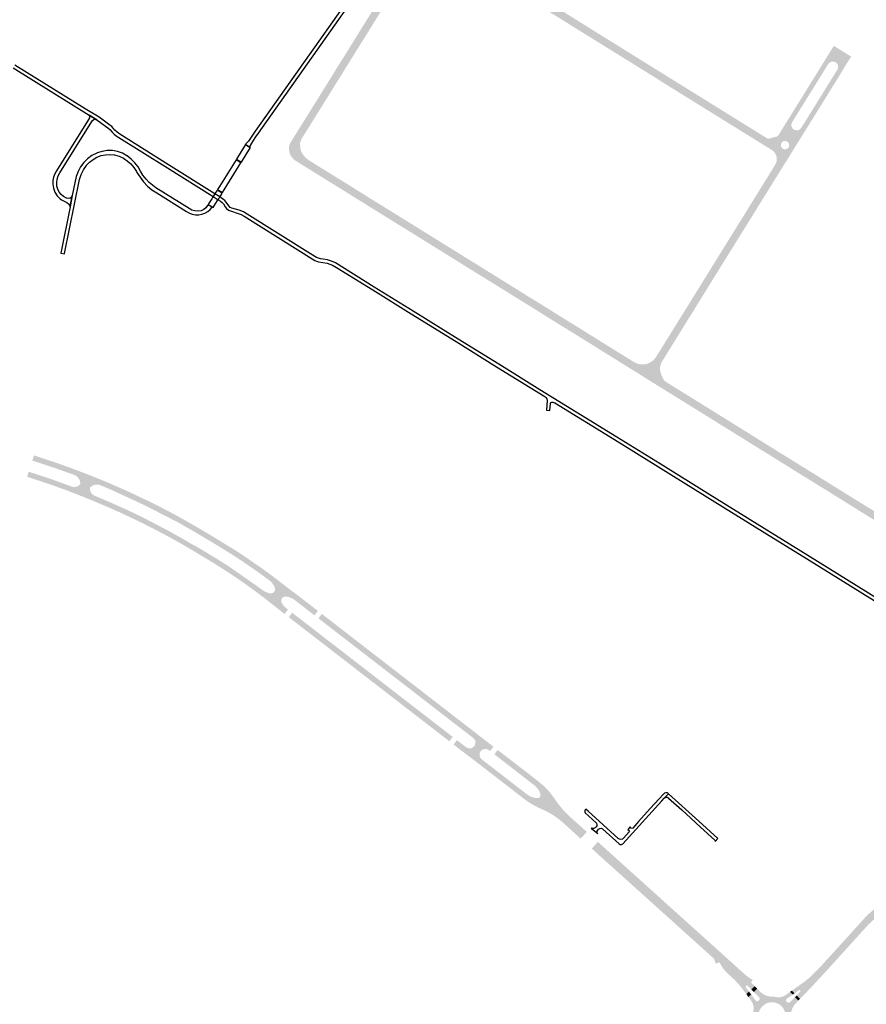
# Model space of a CAD drawing. Header units: metres. Extents: x 124582 to 143330, y 393481 to 406815.
# Tile 81 of 134: x 128086 to 128882, y 399743 to 400668. Entities that reach past the tile are written whole.
import ezdxf

# ---------------------------------------------------------------- set-up
doc = ezdxf.new("R2010")
doc.units = ezdxf.units.M
doc.header["$MEASUREMENT"] = 0
for name, color, linetype, lineweight in [('ir-ARC-asfalt-bestaande fietspaden-niet te inspecteren', 21, 'Continuous', 0), ('ir-ARC-asfalt-hoofdwegen-te inspecteren', 5, 'Continuous', 0), ('ir-ARC-fietspaden naastliggend- te inspecteren', 1, 'Continuous', 0)]:
    doc.layers.add(name, color=color, linetype=linetype, lineweight=lineweight)

msp = doc.modelspace()

# ---------------------------------------------------------------- hatches: boundary and pattern name
at = {"layer": 'ir-ARC-asfalt-hoofdwegen-te inspecteren', "linetype": 'Continuous', "lineweight": 13}
h = msp.add_hatch(color=5, dxfattribs=at)
h.paths.add_polyline_path([(128801.598, 400527.739), (128795.863, 400531.821), (128796.979, 400534.138), (128797.468, 400536.662), (128797.3, 400539.228), (128796.485, 400541.667), (128795.076, 400543.818), (128793.167, 400545.541), (128785.564, 400550.25), (128772.865, 400558.13), (128760.153, 400566.019), (128751.434, 400571.431), (128747.604, 400573.808), (128725.952, 400587.247), (128687.892, 400610.871), (128683.116, 400613.968), (128674.746, 400619.14), (128668.961, 400622.743), (128665.894, 400624.647), (128622.35, 400651.682), (128609.193, 400659.774), (128596.097, 400667.984), (128589.078, 400672.332), (128567.344, 400685.797), (128545.101, 400699.617), (128531.917, 400707.804), (128522.17, 400713.869), (128508.815, 400722.146), (128505.926, 400723.994), (128504.538, 400724.823), (128492.509, 400732.323), (128489.376, 400734.294), (128477.913, 400741.353), (128475.585, 400742.364), (128473.081, 400742.781), (128470.551, 400742.579), (128468.146, 400741.77), (128466.008, 400740.402), (128464.265, 400738.557), (128477.418, 400759.806), (128476.546, 400757.464), (128476.346, 400754.973), (128476.833, 400752.522), (128477.971, 400750.297), (128479.673, 400748.467), (128481.809, 400747.171), (128483.724, 400746.027), (128506.975, 400731.507), (128546.389, 400707.076), (128559.482, 400698.89), (128586.593, 400682.105), (128599.735, 400674.013), (128625.959, 400657.617), (128660.306, 400636.343), (128660.778, 400636.01), (128674.51, 400627.464), (128758.703, 400575.185), (128758.733, 400575.166), (128769.92, 400568.206), (128773.213, 400566.173), (128773.245, 400566.154), (128779.636, 400562.185), (128789.12, 400556.292), (128798.242, 400558.665), (128799.449, 400560.554), (128802.556, 400565.551), (128803.182, 400566.558), (128814.817, 400585.27), (128814.869, 400585.356), (128821.028, 400595.292), (128821.057, 400595.339), (128833.89, 400616.015), (128834.569, 400617.151), (128840.821, 400627.232), (128851.02, 400643.705), (128857.358, 400639.801), (128859.141, 400638.672), (128865.838, 400634.561), (128867.27, 400633.682), (128860.83, 400623.249), (128857.828, 400618.252), (128855.875, 400615.103), (128823.482, 400562.868), (128814.363, 400548.212), (128807.784, 400537.602), (128802.428, 400529.077)])
h.paths.add_polyline_path([(128815.689, 400564.296), (128813.901, 400564.804), (128813.494, 400565.037), (128812.056, 400566.373), (128811.235, 400568.155), (128811.154, 400570.115), (128811.825, 400571.959), (128845.768, 400626.677), (128846.973, 400627.965), (128848.546, 400628.763), (128850.297, 400628.973), (128852.014, 400628.57), (128853.459, 400627.65), (128854.507, 400626.295), (128855.035, 400624.666), (128854.98, 400622.954), (128854.35, 400621.362), (128854.313, 400621.302), (128820.448, 400566.679), (128819.2, 400565.302), (128817.539, 400564.47)], flags=16)
h.paths.add_polyline_path([(128805.354, 400546.404), (128803.808, 400546.635), (128802.471, 400547.447), (128801.505, 400548.818), (128801.193, 400550.466), (128801.591, 400552.096), (128802.628, 400553.414), (128804.117, 400554.185), (128805.793, 400554.271), (128807.353, 400553.656), (128807.728, 400553.372), (128808.693, 400552.142), (128809.107, 400550.633), (128808.905, 400549.083), (128808.118, 400547.731), (128806.87, 400546.789)], flags=16)
for points in [[(128339.363, 400544.062), (128339.032, 400546.728), (128339.232, 400549.407), (128339.955, 400551.994), (128373.823, 400606.385), (128389.482, 400631.652), (128398.308, 400645.784), (128406.438, 400658.974), (128422.837, 400685.244), (128439.107, 400711.525), (128452.77, 400733.38), (128454.12, 400735.651), (128455.28, 400737.929), (128457.494, 400742.701), (128457.51, 400742.738), (128464.265, 400738.557), (128461.494, 400734.118), (128453.432, 400720.977), (128445.179, 400707.873), (128442.331, 400703.467), (128434.497, 400690.777), (128429.12, 400682.184), (128412.489, 400655.306), (128409.359, 400650.315), (128399.743, 400634.913), (128394.958, 400627.208), (128367.914, 400583.664), (128358.948, 400569.257), (128355.793, 400564.165), (128351.394, 400557.221), (128350.63, 400555.816), (128350.017, 400554.339), (128349.622, 400553.098), (128349.475, 400551.804), (128349.608, 400548.034), (128350.495, 400544.367)], [(128689.041, 400322.101), (128683.776, 400325.368), (128677.691, 400329.144), (128677.401, 400329.324), (128668.531, 400334.904), (128642.253, 400351.225), (128615.924, 400367.662), (128589.641, 400383.908), (128563.363, 400400.302), (128540.426, 400414.558), (128537.055, 400416.653), (128510.726, 400432.896), (128497.646, 400441.085), (128471.355, 400457.375), (128458.183, 400465.588), (128418.755, 400489.993), (128402.71, 400500), (128392.485, 400506.381), (128353.031, 400530.818), (128352.946, 400530.872), (128344.184, 400536.411), (128343.316, 400537.16), (128341.548, 400539.183), (128340.213, 400541.514), (128339.363, 400544.062), (128350.495, 400544.367), (128352.139, 400541.54), (128354.209, 400539.008), (128356.654, 400536.836), (128370.022, 400528.483), (128386.623, 400518.222), (128396.265, 400512.262), (128405.612, 400506.381), (128410.24, 400503.47), (128417.125, 400499.227), (128418.954, 400498.094), (128450.948, 400478.271), (128467.76, 400467.843), (128510.221, 400441.464), (128514.601, 400438.789), (128527.44, 400430.799), (128554.297, 400414.091), (128573.297, 400402.323), (128585.527, 400394.72), (128593.264, 400389.867), (128608.444, 400380.47), (128619.376, 400373.703), (128631.233, 400366.276), (128655.663, 400351.124), (128663.487, 400346.271), (128692.764, 400328.098)], [(128692.764, 400328.098), (128663.487, 400346.271), (128666.487, 400344.898), (128669.714, 400344.213), (128673.013, 400344.25), (128676.224, 400345.006), (128679.192, 400346.445), (128681.774, 400348.499), (128683.846, 400351.066), (128692.369, 400364.784), (128703.269, 400382.329), (128712.235, 400396.76), (128721.251, 400411.31), (128725.58, 400418.315), (128735.202, 400433.885), (128737.648, 400437.843), (128745.394, 400450.31), (128751.571, 400460.285), (128759.531, 400473.172), (128763.332, 400479.288), (128763.66, 400479.764), (128773.265, 400495.309), (128775.295, 400498.552), (128775.344, 400498.631), (128781.728, 400508.973), (128783.968, 400512.545), (128790.581, 400523.309), (128795.863, 400531.821), (128801.598, 400527.739), (128796.685, 400519.819), (128788.212, 400506.098), (128787.726, 400505.293), (128783.651, 400498.804), (128772.868, 400481.38), (128772.227, 400480.343), (128764.639, 400468.118), (128753.254, 400449.776), (128745.116, 400436.679), (128736.491, 400422.739), (128731.043, 400413.934), (128717.866, 400392.634), (128713.725, 400385.947), (128705.831, 400373.2), (128689.954, 400347.56), (128689.853, 400347.328), (128688.822, 400345.486), (128688.133, 400343.491), (128687.676, 400341.187), (128687.742, 400338.84), (128688.421, 400336.088), (128689.367, 400333.416), (128690.823, 400330.382), (128691.685, 400329.148)], [(128935.414, 400169.087), (128908.991, 400185.538), (128882.65, 400201.856), (128843.252, 400226.377), (128816.932, 400242.663), (128803.791, 400250.857), (128802.858, 400251.435), (128777.515, 400267.13), (128764.373, 400275.356), (128689.041, 400322.101), (128692.764, 400328.098), (128700.144, 400323.528), (128713.179, 400315.425), (128723.668, 400308.922), (128736.837, 400300.758), (128751.171, 400291.83), (128753.172, 400290.584), (128753.71, 400290.248), (128781.113, 400273.18), (128806.989, 400257.098), (128873.103, 400216.008), (128886.283, 400207.865), (128899.417, 400199.651), (128938.952, 400175.129)], [(128207.479, 400209.744), (128207.215, 400209.88), (128192.043, 400217.124), (128176.718, 400224.036), (128176.788, 400224.196), (128169.066, 400227.571), (128161.6, 400230.708), (128137.725, 400240.081), (128136.869, 400240.404), (128123.298, 400245.319), (128109.639, 400249.983), (128097.826, 400253.766), (128098.971, 400257.146), (128105.3, 400255.165), (128114.904, 400251.965), (128122.58, 400249.355), (128131.921, 400246.047), (128141.346, 400242.52), (128152.608, 400238.134), (128161.802, 400234.404), (128169.263, 400231.222), (128184.006, 400224.825), (128191.593, 400221.281), (128200.7, 400216.996), (128209.306, 400212.905)], [(128200.998, 400196.663), (128196.156, 400199.071), (128189.063, 400202.508), (128179.992, 400206.614), (128168.972, 400211.53), (128161.644, 400214.704), (128150.633, 400219.331), (128143.189, 400222.325), (128137.726, 400224.499), (128130.238, 400227.331), (128120.892, 400230.677), (128111.226, 400234.105), (128102.014, 400237.188), (128093.426, 400239.998), (128094.394, 400243.311), (128098.975, 400241.857), (128105.778, 400239.662), (128119.152, 400235.099), (128132.423, 400230.242), (128134.836, 400229.304), (128156.65, 400220.651), (128163.596, 400217.737), (128171.391, 400214.357), (128186.928, 400207.421), (128202.284, 400200.093), (128202.603, 400199.925)], [(128156.65, 400220.651), (128134.836, 400229.304), (128136.365, 400228.974), (128138.704, 400229.093), (128140.887, 400229.943), (128142.689, 400231.439), (128142.963, 400232.166), (128142.6, 400234.566), (128141.592, 400236.773), (128140.015, 400238.618), (128139.377, 400239.113), (128138.721, 400239.582), (128137.725, 400240.081), (128161.6, 400230.708), (128160.845, 400230.967), (128160.051, 400231.131), (128159.249, 400231.271), (128156.735, 400231.127), (128154.375, 400230.249), (128152.377, 400228.716), (128152.062, 400227.971), (128152.114, 400226.048), (128152.691, 400224.213), (128153.75, 400222.607), (128155.209, 400221.353), (128155.916, 400220.978)], [(128363.012, 400108.3), (128343.421, 400123.438), (128321.15, 400140.685), (128320.759, 400141.001), (128316.668, 400144.052), (128310.758, 400148.373), (128304.762, 400152.586), (128294.157, 400159.839), (128283.351, 400166.788), (128273.906, 400172.641), (128264.417, 400178.41), (128249.528, 400187.265), (128234.469, 400195.827), (128210.414, 400208.231), (128207.479, 400209.744), (128209.306, 400212.905), (128219.094, 400207.909), (128228.651, 400202.939), (128233.721, 400200.175), (128246.372, 400193.123), (128265.511, 400181.916), (128271.493, 400178.213), (128280.721, 400172.584), (128283.814, 400170.657), (128289.162, 400167.284), (128294.917, 400163.532), (128297.554, 400161.703), (128309.341, 400153.64), (128314.057, 400150.293), (128318.569, 400146.997), (128323.792, 400143.143), (128329.47, 400138.681), (128333.45, 400135.587), (128340.422, 400130.338), (128347.368, 400124.911), (128358.726, 400116.113), (128365.181, 400111.188)], [(128335.852, 400110.953), (128331.986, 400113.949), (128325.769, 400118.728), (128317.467, 400125.164), (128309.943, 400130.906), (128305.139, 400134.454), (128297.022, 400140.223), (128287.072, 400147.1), (128278.926, 400152.461), (128273.784, 400155.717), (128258.483, 400165.048), (128248.2, 400171.215), (128240.081, 400175.943), (128229.694, 400181.826), (128219.201, 400187.406), (128210.396, 400191.939), (128200.998, 400196.663), (128202.603, 400199.925), (128205.552, 400198.373), (128228, 400186.558), (128239.363, 400180.171), (128250.616, 400173.591), (128250.731, 400173.784), (128259.287, 400168.671), (128271.012, 400161.562), (128282.612, 400154.249), (128315.643, 400131.082), (128335.415, 400115.862), (128336.762, 400114.816), (128338.062, 400113.809)], [(128335.415, 400115.862), (128315.643, 400131.082), (128316.412, 400130.645), (128317.196, 400130.231), (128318.94, 400129.555), (128320.759, 400129.121), (128321.03, 400129.08), (128322.481, 400128.993), (128323.87, 400129.426), (128325.014, 400130.323), (128325.727, 400131.468), (128326.022, 400132.784), (128325.868, 400134.124), (128325.28, 400135.338), (128323.485, 400138.321), (128322.297, 400139.653), (128321.54, 400140.369), (128321.15, 400140.685), (128343.421, 400123.438), (128342.704, 400123.882), (128341.976, 400124.297), (128339.576, 400125.276), (128337.061, 400125.9), (128336.76, 400125.921), (128335.255, 400126.008), (128333.822, 400125.542), (128332.656, 400124.587), (128331.852, 400123.062), (128331.75, 400121.341), (128332.368, 400119.732), (128333.36, 400118.221), (128334.304, 400116.969)], [(128490.71, 399991.185), (128472.577, 400005.15), (128428.428, 400039.276), (128411.024, 400052.775), (128395.276, 400064.927), (128377.297, 400078.832), (128359.369, 400092.696), (128339.832, 400107.866), (128342.053, 400110.721), (128352.175, 400102.888), (128354.136, 400101.371), (128377.23, 400083.5), (128379.53, 400081.72), (128450.819, 400026.555), (128453.212, 400024.702), (128492.9, 399993.991)], [(128528.002, 399980.698), (128526.523, 399981.842), (128512.138, 399993), (128459.914, 400033.383), (128457.55, 400035.211), (128386.228, 400090.359), (128383.877, 400092.177), (128366.732, 400105.425), (128368.86, 400108.26), (128385.18, 400095.723), (128388.409, 400093.169), (128402.239, 400082.442), (128413.192, 400073.906), (128427.492, 400062.897), (128435.39, 400056.75), (128444.885, 400049.417), (128457.456, 400039.661), (128470.122, 400029.899), (128492.319, 400012.742), (128504.927, 400003.039), (128530.203, 399983.519)], [(128613.153, 399898.338), (128610.752, 399900.5), (128606.812, 399905.796), (128606.248, 399906.578), (128596.784, 399915.106), (128594.32, 399917.178), (128593.098, 399918.166), (128591.338, 399919.433), (128587.209, 399922.264), (128583.052, 399924.657), (128580.694, 399925.841), (128574.645, 399928.567), (128570.503, 399930.735), (128568.143, 399932.092), (128564.574, 399934.429), (128559.744, 399937.892), (128545.339, 399948.895), (128517.619, 399970.41), (128514.374, 399972.929), (128512.23, 399974.58), (128498.795, 399984.924), (128494.671, 399988.134), (128496.853, 399990.931), (128505.429, 399984.295), (128519.778, 399973.196), (128536.683, 399960.097), (128538.227, 399958.903), (128561.734, 399940.725), (128563.502, 399939.358), (128566.128, 399937.845), (128568.99, 399936.847), (128571.988, 399936.4), (128572.29, 399936.4), (128573.261, 399936.526), (128574.14, 399936.956), (128574.924, 399937.778), (128575.347, 399938.833), (128575.349, 399939.969), (128575.29, 399940.21), (128574.105, 399943.177), (128572.347, 399945.845), (128570.087, 399948.104), (128568.122, 399949.626), (128539.969, 399971.445), (128538.431, 399972.636), (128531.981, 399977.622), (128534.186, 399980.448), (128574.791, 399948.888), (128576.939, 399947.011), (128578.82, 399945.179), (128580.453, 399943.443), (128581.659, 399942.134), (128581.838, 399941.962), (128582.81, 399940.846), (128584.232, 399939.083), (128585.596, 399937.265), (128586.179, 399936.439), (128587.671, 399934.172), (128589.256, 399931.911), (128590.907, 399929.699), (128592.621, 399927.535), (128594.407, 399925.414), (128598.131, 399921.369), (128600.093, 399919.417), (128601.394, 399918.184), (128616.035, 399906.418), (128618.589, 399904.308), (128616.147, 399901.618), (128615.86, 399901.291)], [(128519.778, 399973.196), (128505.429, 399984.295), (128506.754, 399983.557), (128508.505, 399983.191), (128510.217, 399983.389), (128511.783, 399984.107), (128513.05, 399985.274), (128513.907, 399986.815), (128514.232, 399988.548), (128513.992, 399990.295), (128513.209, 399991.878), (128512.138, 399993), (128526.523, 399981.842), (128524.635, 399982.622), (128522.592, 399982.659), (128520.677, 399981.948), (128519.153, 399980.588), (128518.908, 399980.242), (128518.692, 399979.882), (128518.093, 399978.168), (128518.084, 399976.352), (128518.667, 399974.632)], [(128768.828, 399752.102), (128767.473, 399753.955), (128762.988, 399759.866), (128757.993, 399765.354), (128752.529, 399770.374), (128749.341, 399773.467), (128746.568, 399776.937), (128744.255, 399780.729), (128743.65, 399781.734), (128743.236, 399782.083), (128742.695, 399782.057), (128742.317, 399781.669), (128740.28, 399785.157), (128739.449, 399786.245), (128736.395, 399789.269), (128658.579, 399859.417), (128635.009, 399880.601), (128633.638, 399881.56), (128627.416, 399885.483), (128625.825, 399886.917), (128623.757, 399888.781), (128623.588, 399888.948), (128626.272, 399891.925), (128626.607, 399892.304), (128629.291, 399895.267), (128631.493, 399893.291), (128631.524, 399893.263), (128633.824, 399891.188), (128637.425, 399886.22), (128638.257, 399885.206), (128662.255, 399863.523), (128697.026, 399832.17), (128719.983, 399811.418), (128766.922, 399769.157), (128770.354, 399766.134), (128773.756, 399763.736), (128773.492, 399763.326), (128773.363, 399762.971), (128773.511, 399762.623), (128774.683, 399761.459), (128776.632, 399759.548), (128773.426, 399756.474), (128771.939, 399757.95), (128769.69, 399760.228), (128769.335, 399760.373), (128768.982, 399760.225), (128768.237, 399759.546), (128768.065, 399759.193), (128768.194, 399758.823), (128770.16, 399756.134), (128771.353, 399754.503)], [(128819.227, 399747.608), (128816.092, 399750.873), (128817.444, 399752.301), (128819.616, 399754.595), (128819.758, 399754.968), (128819.602, 399755.335), (128819.051, 399755.878), (128818.711, 399756.041), (128818.349, 399755.938), (128815.716, 399754.066), (128814.122, 399752.945), (128811.606, 399755.477), (128813.219, 399756.609), (128821.687, 399762.555), (128824.193, 399764.425), (128827.566, 399767.169), (128831.287, 399770.61), (128837.793, 399777.16), (128864.202, 399806.248), (128881.285, 399825.165), (128882.595, 399826.452), (128883.942, 399827.711), (128888.656, 399831.668), (128893.68, 399835.224), (128898.98, 399838.354), (128904.761, 399841.219), (128910.763, 399843.587), (128916.943, 399845.443), (128923.257, 399846.772), (128929.66, 399847.566), (128930.318, 399839.486), (128924.162, 399838.736), (128918.084, 399837.5), (128912.124, 399835.785), (128905.904, 399833.3), (128899.936, 399830.261), (128894.269, 399826.691), (128888.949, 399822.622), (128883.724, 399817.785), (128871.62, 399804.473), (128859.796, 399791.365), (128842.737, 399772.556), (128832.598, 399761.612), (128829.557, 399758.36), (128820.617, 399749.044)]]:
    msp.add_hatch(color=5, dxfattribs=at).paths.add_polyline_path(points)
h = msp.add_hatch(color=5, dxfattribs=at)
h.paths.add_polyline_path([(128781.457, 399705.772), (128778.501, 399707.728), (128782.826, 399712.936), (128783.285, 399713.866), (128783.214, 399714.901), (128782.633, 399715.76), (128781.971, 399716.231), (128780.97, 399716.509), (128779.966, 399716.241), (128779.236, 399715.501), (128775.844, 399709.555), (128772.201, 399712.222), (128773.931, 399715.243), (128774.971, 399717.436), (128775.669, 399719.761), (128776.009, 399722.165), (128775.981, 399724.615), (128775.58, 399727.032), (128774.987, 399729.941), (128774.911, 399732.908), (128775.352, 399735.844), (128775.699, 399738.271), (128775.551, 399740.719), (128774.7, 399743.612), (128773.161, 399746.205), (128771.194, 399748.861), (128770.781, 399749.426), (128773.349, 399751.802), (128777.354, 399746.292), (128778.164, 399745.626), (128779.199, 399745.456), (128780.179, 399745.828), (128780.716, 399746.302), (128780.852, 399746.461), (128781.257, 399747.346), (128781.228, 399748.319), (128780.771, 399749.178), (128775.771, 399754.148), (128778.989, 399757.244), (128782.255, 399754.039), (128783.729, 399752.781), (128785.352, 399751.722), (128787.745, 399750.632), (128790.291, 399749.973), (128792.912, 399749.764), (128795.25, 399749.633), (128797.556, 399749.23), (128799.388, 399749.199), (128801.211, 399749.375), (128801.974, 399749.524), (128802.708, 399749.783), (128804.26, 399750.458), (128805.74, 399751.279), (128809.861, 399754.253), (128812.399, 399751.735), (128806.933, 399747.882), (128806.263, 399747.072), (128806.089, 399746.036), (128806.457, 399745.051), (128807.026, 399744.439), (128807.938, 399743.963), (128808.967, 399743.978), (128809.864, 399744.481), (128814.6, 399749.359), (128817.697, 399746.069), (128815.278, 399743.537), (128813.405, 399741.222), (128811.992, 399738.601), (128811.186, 399736.193), (128810.911, 399733.669), (128811.228, 399730.347), (128812.128, 399727.133), (128813.23, 399725.29), (128814.732, 399723.757), (128819.111, 399720.036), (128817.09, 399717.42), (128811.812, 399721.934), (128810.902, 399722.432), (128809.865, 399722.397), (128808.991, 399721.838), (128808.494, 399721.13), (128808.221, 399720.133), (128808.464, 399719.129), (128809.162, 399718.367), (128814.976, 399714.76), (128812.461, 399711.654), (128812.244, 399711.386), (128810.607, 399712.525), (128809.881, 399712.973), (128807.33, 399714.014), (128804.699, 399714.833), (128804.253, 399714.952), (128803.793, 399714.992), (128801.116, 399714.981), (128798.46, 399714.653), (128795.789, 399714.065), (128793.076, 399713.716), (128790.534, 399713.356), (128788.402, 399712.574), (128786.465, 399711.389), (128784.799, 399709.846)])
h.paths.add_polyline_path([(128793.805, 399719.096), (128790.883, 399719.22), (128788.066, 399720.007), (128785.503, 399721.416), (128783.501, 399723.181), (128781.911, 399725.325), (128780.803, 399727.752), (128780.225, 399730.358), (128780.149, 399731.417), (128780.424, 399734.458), (128781.416, 399737.347), (128783.066, 399739.916), (128785.281, 399742.019), (128787.933, 399743.534), (128790.869, 399744.374), (128793.92, 399744.491), (128796.912, 399743.878), (128799.672, 399742.571), (128802.041, 399740.644), (128803.739, 399738.45), (128804.922, 399735.941), (128805.533, 399733.235), (128805.527, 399730.31), (128804.854, 399727.464), (128803.55, 399724.846), (128801.682, 399722.595), (128799.351, 399720.83), (128796.678, 399719.643)], flags=16)
at = {"layer": 'ir-ARC-fietspaden naastliggend- te inspecteren', "linetype": 'Continuous', "lineweight": 30}
for points in [[(128209.306, 400212.905), (128200.7, 400216.996), (128191.593, 400221.281), (128184.006, 400224.825), (128169.263, 400231.222), (128161.802, 400234.404), (128152.608, 400238.134), (128141.346, 400242.52), (128131.921, 400246.047), (128122.58, 400249.355), (128114.904, 400251.965), (128105.3, 400255.165), (128098.971, 400257.146), (128099.476, 400258.635), (128100.126, 400258.4), (128108.048, 400255.839), (128109.983, 400255.201), (128115.324, 400253.412), (128125.181, 400250), (128132.811, 400247.259), (128138.096, 400245.309), (128148.479, 400241.351), (128153.208, 400239.476), (128158.183, 400237.504), (128165.952, 400234.299), (128171.128, 400232.108), (128181.151, 400227.739), (128186.299, 400225.429), (128188.13, 400224.597), (128193.236, 400222.244), (128199.128, 400219.473), (128204.997, 400216.653), (128210.042, 400214.179)], [(128200.399, 400195.444), (128194.841, 400198.17), (128192.295, 400199.365), (128181.746, 400204.344), (128178.963, 400205.589), (128173.821, 400207.887), (128168.235, 400210.332), (128157.477, 400214.864), (128154.714, 400216.057), (128149.46, 400218.187), (128137.739, 400222.86), (128132.475, 400224.867), (128129.855, 400225.871), (128127.662, 400226.676), (128117.857, 400230.213), (128111.675, 400232.374), (128104.686, 400234.723), (128094.017, 400238.185), (128092.982, 400238.477), (128093.426, 400239.998), (128102.014, 400237.188), (128111.226, 400234.105), (128120.892, 400230.677), (128130.238, 400227.331), (128137.726, 400224.499), (128143.189, 400222.325), (128150.633, 400219.331), (128161.644, 400214.704), (128168.972, 400211.53), (128179.992, 400206.614), (128189.063, 400202.508), (128196.156, 400199.071), (128200.998, 400196.663)], [(128365.181, 400111.188), (128358.726, 400116.113), (128347.368, 400124.911), (128340.422, 400130.338), (128333.45, 400135.587), (128329.47, 400138.681), (128323.792, 400143.143), (128318.569, 400146.997), (128314.057, 400150.293), (128309.341, 400153.64), (128297.554, 400161.703), (128294.917, 400163.532), (128289.162, 400167.284), (128283.814, 400170.657), (128280.721, 400172.584), (128271.493, 400178.213), (128265.511, 400181.916), (128246.372, 400193.123), (128233.721, 400200.175), (128228.651, 400202.939), (128219.094, 400207.909), (128209.306, 400212.905), (128210.042, 400214.179), (128219.411, 400209.463), (128223.923, 400207.11), (128229.371, 400204.267), (128234.294, 400201.592), (128242.194, 400197.156), (128247.104, 400194.357), (128251.208, 400192.017), (128266.403, 400183.011), (128272.119, 400179.593), (128277.079, 400176.524), (128281.398, 400173.853), (128283.513, 400172.544), (128284.816, 400171.771), (128289.796, 400168.653), (128295.727, 400164.813), (128298.677, 400162.802), (128310.153, 400154.862), (128314.878, 400151.559), (128319.515, 400148.181), (128324.798, 400144.253), (128326.275, 400143.109), (128330.411, 400139.903), (128334.254, 400136.925), (128339.647, 400132.745), (128341.292, 400131.47), (128346.439, 400127.752), (128346.71, 400127.557), (128348.386, 400126.26), (128359.576, 400117.598), (128361.073, 400116.441), (128362.768, 400115.132), (128366.167, 400112.502)], [(128334.839, 400109.644), (128332.737, 400111.279), (128316.305, 400124.229), (128313.797, 400126.139), (128309.195, 400129.646), (128303.708, 400133.656), (128293.486, 400140.891), (128286.537, 400145.655), (128279.485, 400150.297), (128277.137, 400151.842), (128267.458, 400157.897), (128252.369, 400167.025), (128242.288, 400172.973), (128234.638, 400177.402), (128226.901, 400181.676), (128216.176, 400187.399), (128208.301, 400191.476), (128200.399, 400195.444), (128200.998, 400196.663), (128210.396, 400191.939), (128219.201, 400187.406), (128229.694, 400181.826), (128240.081, 400175.943), (128248.2, 400171.215), (128258.483, 400165.048), (128273.784, 400155.717), (128278.926, 400152.461), (128287.072, 400147.1), (128297.022, 400140.223), (128305.139, 400134.454), (128309.943, 400130.906), (128317.467, 400125.164), (128325.769, 400118.728), (128331.986, 400113.949), (128335.852, 400110.953)], [(128376.323, 400077.571), (128372.856, 400080.252), (128358.864, 400091.07), (128348.792, 400098.856), (128338.821, 400106.566), (128339.832, 400107.866), (128359.369, 400092.696), (128376.953, 400079.098), (128377.297, 400078.832)], [(128388.409, 400093.169), (128385.18, 400095.723), (128368.86, 400108.26), (128369.885, 400109.625), (128373.531, 400106.803), (128375.15, 400105.55), (128380.687, 400101.263), (128385.966, 400097.181), (128387.536, 400095.966), (128389.438, 400094.494)], [(128530.203, 399983.519), (128504.927, 400003.039), (128492.319, 400012.742), (128470.122, 400029.899), (128457.456, 400039.661), (128444.885, 400049.417), (128435.39, 400056.75), (128427.492, 400062.897), (128413.192, 400073.906), (128402.239, 400082.442), (128388.409, 400093.169), (128389.438, 400094.494), (128393.263, 400091.533), (128397.108, 400088.557), (128403.4, 400083.686), (128414.403, 400075.174), (128417.921, 400072.45), (128436.652, 400057.955), (128446.115, 400050.632), (128451.376, 400046.561), (128456.8, 400042.363), (128460.809, 400039.261), (128464.463, 400036.433), (128475.656, 400027.772), (128477.626, 400026.247), (128479.265, 400024.979), (128490.452, 400016.324), (128492.198, 400014.972), (128494.075, 400013.52), (128505.319, 400004.821), (128506.897, 400003.599), (128513.295, 399998.648), (128517.733, 399995.213), (128520.957, 399992.719), (128524.937, 399989.639), (128531.198, 399984.795)], [(128489.711, 399989.904), (128484.67, 399993.801), (128476.099, 400000.427), (128470.833, 400004.499), (128459.635, 400013.158), (128449.591, 400020.923), (128440.732, 400027.774), (128427.512, 400037.995), (128416.456, 400046.543), (128403.225, 400056.772), (128393.619, 400064.199), (128383.587, 400071.955), (128376.323, 400077.571), (128377.297, 400078.832), (128395.276, 400064.927), (128411.024, 400052.775), (128428.428, 400039.276), (128472.577, 400005.15), (128490.71, 399991.185)], [(128511.291, 399973.35), (128507.453, 399976.28), (128501.963, 399980.471), (128500.635, 399981.485), (128497.859, 399983.604), (128493.666, 399986.846), (128494.671, 399988.134), (128498.795, 399984.924), (128512.23, 399974.58)], [(128618.589, 399904.308), (128616.035, 399906.418), (128601.394, 399918.184), (128600.093, 399919.417), (128598.131, 399921.369), (128594.407, 399925.414), (128592.621, 399927.535), (128590.907, 399929.699), (128589.256, 399931.911), (128587.671, 399934.172), (128586.179, 399936.439), (128585.596, 399937.265), (128584.232, 399939.083), (128582.81, 399940.846), (128581.838, 399941.962), (128581.659, 399942.134), (128580.453, 399943.443), (128578.82, 399945.179), (128576.939, 399947.011), (128574.791, 399948.888), (128534.186, 399980.448), (128535.176, 399981.717), (128572.29, 399953.002), (128577.953, 399948.345), (128583.076, 399943.099), (128587.35, 399937.68), (128587.557, 399937.378), (128592.039, 399930.961), (128597.049, 399924.947), (128602.55, 399919.38), (128616.471, 399906.846), (128618.893, 399904.643)], [(128610.752, 399900.5), (128600.658, 399909.598), (128596.319, 399913.508), (128591.672, 399917.369), (128586.705, 399920.808), (128581.455, 399923.799), (128575.964, 399926.318), (128573.206, 399927.532), (128566.795, 399930.998), (128562.666, 399933.717), (128558.739, 399936.719), (128550.763, 399942.853), (128543.274, 399948.651), (128542.261, 399949.436), (128537.28, 399953.308), (128525.331, 399962.531), (128522.58, 399964.678), (128521.587, 399965.437), (128515.916, 399969.819), (128513.56, 399971.618), (128511.291, 399973.35), (128512.23, 399974.58), (128514.374, 399972.929), (128517.619, 399970.41), (128545.339, 399948.895), (128559.744, 399937.892), (128564.574, 399934.429), (128568.143, 399932.092), (128570.503, 399930.735), (128574.645, 399928.567), (128580.694, 399925.841), (128583.052, 399924.657), (128587.209, 399922.264), (128591.338, 399919.433), (128593.098, 399918.166), (128594.32, 399917.178), (128596.784, 399915.106), (128606.248, 399906.578), (128606.812, 399905.796)], [(128740.231, 399780.733), (128738.55, 399785.09), (128738.07, 399785.77), (128657.58, 399858.301), (128635.672, 399878.042), (128627.416, 399885.483), (128633.638, 399881.56), (128635.009, 399880.601), (128658.579, 399859.417), (128736.395, 399789.269), (128739.449, 399786.245), (128740.28, 399785.157), (128742.317, 399781.669)], [(128773.756, 399763.736), (128770.354, 399766.134), (128766.922, 399769.157), (128719.983, 399811.418), (128697.026, 399832.17), (128662.255, 399863.523), (128638.257, 399885.206), (128637.425, 399886.22), (128633.824, 399891.188), (128642.36, 399883.488), (128644.805, 399881.283), (128648.657, 399877.81), (128663.258, 399864.643), (128686.075, 399844.067), (128698.032, 399833.285), (128767.938, 399770.246), (128768.094, 399770.092), (128771.377, 399767.625), (128774.801, 399765.358)]]:
    msp.add_hatch(color=1, dxfattribs=at).paths.add_polyline_path(points)

# ---------------------------------------------------------------- linework, layer by layer
at = {"layer": 'ir-ARC-asfalt-bestaande fietspaden-niet te inspecteren', "color": 11, "linetype": 'Continuous', "lineweight": 30, "flags": 128}
for points in [[(128434.537, 400743.886), (128312.646, 400571.177), (128307.346, 400563.53), (128301.053, 400554.11), (128298.613, 400551.764), (128298.169, 400550.95), (128301.937, 400548.612), (128305.181, 400553.81), (128307.968, 400558.161), (128310.354, 400561.65), (128440.934, 400746.906)], [(128079.818, 400623.149), (128151.336, 400578.586), (128158.465, 400574.254), (128166.687, 400568.303), (128168.75, 400566.724), (128170.662, 400564.964), (128172.942, 400562.431), (128174.705, 400560.569), (128176.782, 400559.064), (128224.914, 400529.029), (128267.76, 400502.02), (128272.381, 400499.054), (128274.675, 400497.557), (128274.675, 400497.557), (128276.13, 400496.401), (128277.414, 400495.058), (128279.117, 400492.429), (128280.453, 400490.722), (128282.155, 400489.379), (128284.126, 400488.477), (128291.23, 400486.198), (128294.078, 400485.102), (128296.785, 400483.694), (128363.423, 400441.966), (128364.988, 400441.193), (128366.68, 400440.765), (128374.843, 400439.346), (128377.474, 400438.549), (128379.973, 400437.402), (128383.721, 400435.331), (128417.685, 400414.201), (128453.983, 400391.644), (128496.03, 400365.689), (128534.147, 400342.009), (128579.299, 400314.112), (128580.427, 400313.148), (128581.192, 400311.876), (128581.517, 400310.428), (128581.068, 400301.255), (128584.226, 400300.987), (128584.786, 400307.459), (128585.216, 400308.294), (128586.008, 400308.797), (128586.947, 400308.831), (128588.697, 400308.233), (128644.765, 400273.629), (128686.179, 400248.033), (128732.623, 400219.185), (128783.606, 400187.578), (128825.226, 400161.738), (128878.14, 400128.951), (128938.757, 400091.423)], [(128940.551, 400093.864), (128826.635, 400164.43), (128785.635, 400189.898), (128734.565, 400221.553), (128687.796, 400250.596), (128647.132, 400275.702), (128574.876, 400320.363), (128536.135, 400344.348), (128497.874, 400368.094), (128455.713, 400394.152), (128419.045, 400416.913), (128382.582, 400439.602), (128379.004, 400441.408), (128375.182, 400442.613), (128371.215, 400443.186), (128368.713, 400443.563), (128366.745, 400444.034), (128364.886, 400444.835), (128359.249, 400448.175), (128299.821, 400485.566), (128296.183, 400487.664), (128292.301, 400489.265), (128285.202, 400491.279), (128283.767, 400491.841), (128282.707, 400492.959), (128279.767, 400497.225), (128278.896, 400498.264), (128277.811, 400499.076), (128273.985, 400501.635), (128269.364, 400504.603), (128225.853, 400531.978), (128179.923, 400560.761), (128177.627, 400562.516), (128175.497, 400564.469), (128173.901, 400566.237), (128172.402, 400567.83), (128170.72, 400569.228), (128160.689, 400576.543), (128147.585, 400584.526), (128081.43, 400625.706)]]:
    msp.add_lwpolyline(points, dxfattribs=at)
for points in [[(128152.197, 400570.005), (128154.504, 400573.673), (128155.738, 400574.426), (128157.123, 400574.676), (128158.465, 400574.254), (128151.336, 400578.586), (128151.687, 400577.321), (128151.437, 400576.033), (128149.632, 400572.783), (128120.674, 400526.076), (128119.061, 400523.283), (128117.89, 400520.277), (128117.189, 400517.128), (128116.975, 400513.909), (128117.004, 400513.695), (128117.681, 400509.828), (128119.095, 400506.166), (128121.194, 400502.848), (128123.896, 400500), (128125.387, 400498.826), (128128.499, 400497.268), (128130.183, 400496.392), (128131.741, 400495.307), (128131.928, 400495.148), (128132.898, 400493.954), (128133.259, 400492.458), (128135.406, 400502.934), (128135.002, 400501.919), (128134.288, 400501.092), (128133.341, 400500.547), (128133.063, 400500.468), (128131.608, 400500.286), (128130.159, 400500.51), (128129.848, 400500.607), (128127.242, 400502.058), (128124.967, 400503.986), (128123.108, 400506.318), (128121.736, 400508.966), (128120.903, 400511.83), (128120.852, 400512.013), (128120.715, 400515.225), (128121.177, 400518.406), (128122.222, 400521.447), (128123.813, 400524.24), (128152.197, 400570.005)], [(128289.647, 400537.238), (128294.305, 400534.329), (128298.865, 400541.666), (128302.829, 400548.059), (128301.937, 400548.612), (128298.169, 400550.95), (128294.123, 400544.44), (128289.647, 400537.238)], [(128124.519, 400448.793), (128128.03, 400448.084), (128128.095, 400448.369), (128142.219, 400518.127), (128143.684, 400522.813), (128145.841, 400527.225), (128148.64, 400531.259), (128148.848, 400531.466), (128151.704, 400534.466), (128154.975, 400537.007), (128158.587, 400539.033), (128162.461, 400540.498), (128166.51, 400541.371), (128170.644, 400541.63), (128174.77, 400541.272), (128175.064, 400541.201), (128179.325, 400539.93), (128183.363, 400538.066), (128187.094, 400535.646), (128190.443, 400532.72), (128193.342, 400529.348), (128195.732, 400525.598), (128196.187, 400524.734), (128199.031, 400520.128), (128202.345, 400515.848), (128206.092, 400511.941), (128210.229, 400508.45), (128214.711, 400505.415), (128242.774, 400487.884), (128245.393, 400486.479), (128248.195, 400485.489), (128251.115, 400484.937), (128254.085, 400484.837), (128254.315, 400484.861), (128257.254, 400485.359), (128260.057, 400486.37), (128262.637, 400487.863), (128264.91, 400489.791), (128266.805, 400492.091), (128263.063, 400494.39), (128262.571, 400493.594), (128260.997, 400491.418), (128258.891, 400489.753), (128256.411, 400488.724), (128253.744, 400488.408), (128253.59, 400488.378), (128250.605, 400488.515), (128247.722, 400489.302), (128245.081, 400490.699), (128213.943, 400510.167), (128210.615, 400512.621), (128207.534, 400515.379), (128204.728, 400518.416), (128201.749, 400522.28), (128199.643, 400525.96), (128197.153, 400530.099), (128194.166, 400533.896), (128190.73, 400537.291), (128186.898, 400540.232), (128186.708, 400540.386), (128182.447, 400542.74), (128177.859, 400544.365), (128173.066, 400545.219), (128168.199, 400545.278), (128163.387, 400544.54), (128158.761, 400543.025), (128158.369, 400542.891), (128153.896, 400540.561), (128149.822, 400537.587), (128146.24, 400534.036), (128143.231, 400529.988), (128140.862, 400525.536), (128139.187, 400520.778), (128135.406, 400502.934), (128133.259, 400492.458), (128124.519, 400448.793)], [(128271.97, 400508.796), (128276.625, 400505.883), (128278.244, 400508.488), (128292.33, 400531.153), (128293.916, 400533.704), (128289.264, 400536.622), (128287.673, 400534.063), (128273.595, 400511.411), (128271.97, 400508.796)], [(128276.255, 400505.288), (128271.602, 400508.203), (128271.125, 400507.436), (128270.244, 400506.018), (128269.437, 400504.72), (128267.262, 400501.219), (128266.504, 400500), (128264.067, 400496.079), (128263.125, 400494.563), (128267.816, 400491.709), (128268.72, 400493.164), (128271.909, 400498.295), (128272.969, 400500), (128274.154, 400501.907), (128274.916, 400503.133), (128275.82, 400504.587), (128276.255, 400505.288)], [(128695.713, 399940.613), (128694.561, 399941.262), (128693.248, 399941.421), (128691.974, 399941.064), (128690.934, 399940.247), (128678.581, 399926.592), (128667.541, 399914.388), (128665.842, 399912.498), (128662.019, 399908.296), (128661.345, 399907.962), (128660.635, 399908.212), (128659.594, 399909.301), (128657.575, 399907.074), (128658.774, 399906.13), (128659.077, 399905.434), (128658.789, 399904.731), (128653.373, 399898.793), (128652.307, 399897.935), (128650.993, 399897.551), (128649.632, 399897.699), (128648.432, 399898.357), (128620.113, 399924.245), (128617.995, 399926.166), (128617.443, 399925.344), (128616.978, 399924.461), (128616.941, 399923.463), (128617.339, 399922.547), (128627.586, 399913.242), (128627.887, 399912.864), (128628.326, 399911.727), (128628.243, 399910.512), (128627.652, 399909.446), (128627.178, 399908.944), (128626.669, 399908.406), (128625.501, 399907.806), (128624.189, 399907.751), (128622.975, 399908.25), (128627.887, 399903.974), (128629.038, 399902.778), (128628.589, 399903.996), (128628.694, 399905.289), (128629.333, 399906.419), (128630.008, 399907.184), (128631.071, 399907.87), (128632.323, 399908.053), (128633.538, 399907.699), (128634.075, 399907.326), (128649.229, 399893.558), (128650.334, 399892.948), (128651.596, 399892.965), (128652.684, 399893.605), (128689.282, 399933.88), (128691.676, 399936.451), (128695.713, 399940.613)], [(128716.716, 399917.568), (128725.866, 399909.165), (128739.307, 399896.979), (128739.368, 399896.919), (128739.424, 399896.854), (128739.473, 399896.784), (128739.517, 399896.71), (128739.553, 399896.633), (128739.583, 399896.553), (128739.605, 399896.47), (128739.619, 399896.386), (128739.627, 399896.3), (128739.626, 399896.215), (128739.618, 399896.13), (128739.603, 399896.045), (128739.58, 399895.963), (128739.549, 399895.883), (128739.512, 399895.806), (128739.468, 399895.732), (128739.418, 399895.663), (128742.021, 399898.533), (128724.134, 399914.821), (128695.713, 399940.613), (128691.679, 399936.454), (128691.878, 399936.626), (128692.092, 399936.779), (128692.318, 399936.914), (128692.555, 399937.028), (128692.801, 399937.121), (128693.055, 399937.193), (128693.313, 399937.242), (128693.575, 399937.269), (128693.838, 399937.273), (128694.1, 399937.254), (128694.36, 399937.212), (128694.615, 399937.148), (128694.864, 399937.062), (128695.104, 399936.954), (128695.334, 399936.827), (128695.552, 399936.68), (128695.757, 399936.514), (128708.136, 399925.274), (128716.716, 399917.568)]]:
    msp.add_lwpolyline(points, close=True, dxfattribs=at)
at = {"layer": 'ir-ARC-asfalt-hoofdwegen-te inspecteren', "color": 5, "linetype": 'Continuous', "lineweight": 13, "extrusion": (0, 0, -1)}
for points in [[(-128773.349, 399751.802), (-128771.353, 399754.503), (-128770.781, 399749.426), (-128768.828, 399752.102)], [(-128773.426, 399756.474), (-128775.771, 399754.148), (-128776.632, 399759.548), (-128778.989, 399757.244)], [(-128816.092, 399750.873), (-128814.6, 399749.359), (-128819.227, 399747.608), (-128817.697, 399746.069)]]:
    msp.add_solid(points, dxfattribs=at)
at = {"layer": 'ir-ARC-asfalt-hoofdwegen-te inspecteren', "color": 5, "linetype": 'Continuous', "lineweight": 13}
msp.add_solid([(128809.861, 399754.253), (128812.399, 399751.735), (128811.606, 399755.477), (128814.122, 399752.945)], dxfattribs=at)

doc.saveas('drawing.dxf')
